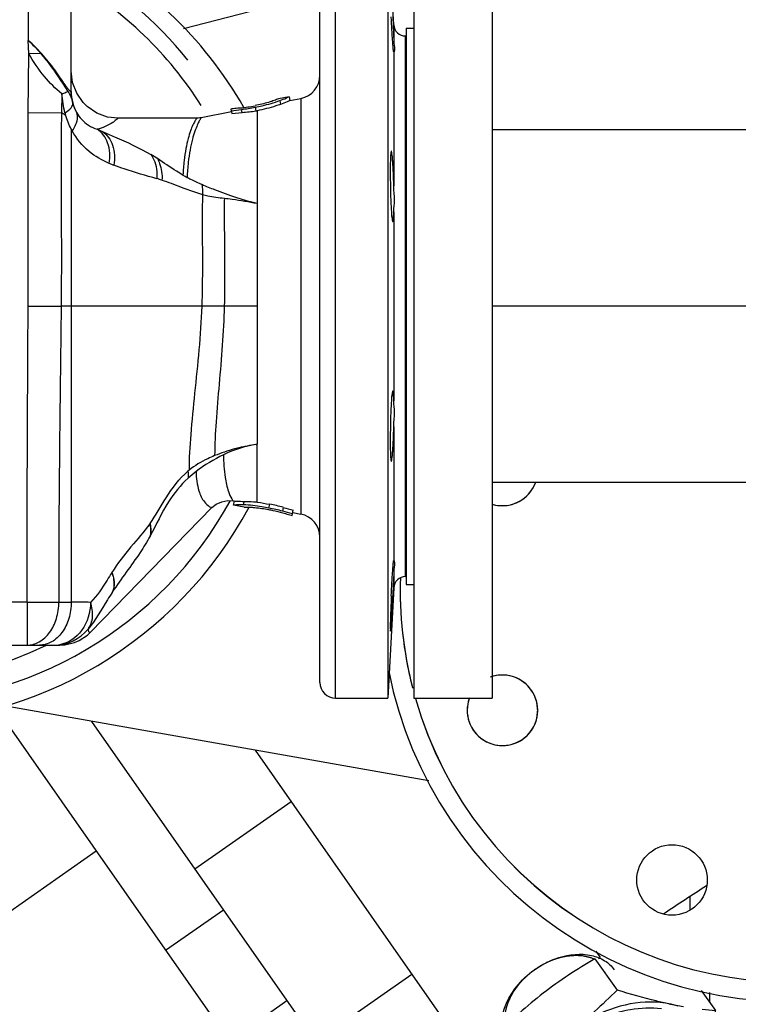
# Model space of a CAD drawing. Header units: millimetres. Extents: x 0 to 1189, y 0 to 841.
# Tile 140 of 158: x 1006 to 1013, y 618 to 628. Entities that reach past the tile are written whole.
import ezdxf

# ---------------------------------------------------------------- set-up
doc = ezdxf.new("R2010")
doc.units = ezdxf.units.MM
doc.header["$LTSCALE"] = 65.395
doc.linetypes.add('CENTER', pattern=[0.6, 0.375, -0.075, 0.075, -0.075])
for name, color, linetype in [('0006_725700_27_ABL688', 7, 'CONTINUOUS'), ('0006_725700_27_T2_PBL690', 7, 'CONTINUOUS'), ('0006_725700_27_T3_ABL689', 7, 'CONTINUOUS'), ('1907_153200_13_ABL575', 7, 'CONTINUOUS'), ('1907_153200_13_T1_PBL672', 7, 'CONTINUOUS'), ('1907_153200_77_ABL579', 7, 'CONTINUOUS'), ('1997_030000_TLKGS_V_ABL456', 7, 'CONTINUOUS'), ('1997_100000_TLKGS_V_ABL457', 7, 'CONTINUOUS'), ('1997_111000_12_SIMPLE1_D_ABL532', 7, 'CONTINUOUS'), ('1997_200000_TLKGS_V_ABL639', 7, 'CONTINUOUS'), ('1997_252000_06_SIMPLE1_X_ABL640', 7, 'CONTINUOUS'), ('1997_800000_TLKGS_V_ABL685', 7, 'CONTINUOUS'), ('80ND40-DIN2690-MAK_PBL694', 7, 'CONTINUOUS'), ('EN1092-1-01A-DN80-PN16_PBL691', 7, 'CONTINUOUS'), ('EN1092-1-05A-DN80-PN16_PBL1483', 7, 'CONTINUOUS'), ('I8434-1-SDS-S38A-G1_PBL722', 7, 'CONTINUOUS'), ('links_13_VBL404', 7, 'CONTINUOUS')]:
    doc.layers.add(name, color=color, linetype=linetype)

# ---------------------------------------------------------------- blocks, each defined once
blk = doc.blocks.new('1907_153200_13_T1_PBL672', base_point=(1017.31, 621.226))
at = {"layer": '1907_153200_13_T1_PBL672', "color": 7, "linetype": 'CONTINUOUS'}
for p, q in [((1016.01, 627.067), (1010.81, 627.067)), ((1016.01, 623.467), (1010.81, 623.467))]:
    blk.add_line(p, q, dxfattribs=at)
at = {"layer": '1907_153200_13_T1_PBL672', "color": 2, "linetype": 'CENTER'}
blk.add_line((1016.01, 625.267), (1010.81, 625.267), dxfattribs=at)
blk = doc.blocks.new('EN1092-1-01A-DN80-PN16_PBL691', base_point=(1010.41, 625.267))
at = {"layer": 'EN1092-1-01A-DN80-PN16_PBL691', "color": 7, "linetype": 'CONTINUOUS'}
for p, q in [((1010.01, 629.267), (1010.81, 629.267)), ((1010.01, 629.267), (1010.01, 621.267)), ((1010.81, 629.267), (1010.81, 621.267)), ((1010.01, 621.267), (1010.81, 621.267))]:
    blk.add_line(p, q, dxfattribs=at)
blk = doc.blocks.new('1907_153200_13_ABL575', base_point=(1018.01, 608.507))
at = {"layer": '1907_153200_13_T1_PBL672'}
blk.add_blockref('1907_153200_13_T1_PBL672', (1017.31, 621.226), dxfattribs=at)
at = {"layer": 'EN1092-1-01A-DN80-PN16_PBL691'}
blk.add_blockref('EN1092-1-01A-DN80-PN16_PBL691', (1010.41, 625.267), dxfattribs=at)
blk = doc.blocks.new('I8434-1-SDS-S38A-G1_PBL722', base_point=(1011.965, 617.581))
at = {"layer": 'I8434-1-SDS-S38A-G1_PBL722', "color": 7, "linetype": 'CONTINUOUS'}
for p, q in [((1011.859, 618.606), (1012.086, 618.286)), ((1012.943, 618.283), (1013.09, 618.077)), ((1010.855, 617.83), (1011.082, 617.51)), ((1010.855, 616.845), (1011.082, 616.525))]:
    blk.add_line(p, q, dxfattribs=at)
at = {"layer": 'I8434-1-SDS-S38A-G1_PBL722', "color": 2, "linetype": 'CONTINUOUS'}
blk.add_line((1011.212, 618.47), (1011.208, 618.468), dxfattribs=at)
at = {"layer": 'I8434-1-SDS-S38A-G1_PBL722', "color": 7, "linetype": 'CONTINUOUS'}
for centre, radius, start, end in [((1012.457, 617.39), 0.772, 70.9616, 78.3144), ((1013.411, 621.977), 3.914, 258.2338, 260.4695), ((1013.434, 622.232), 4.169, 263.3664, 265.2626), ((1004.373, 617.337), 8.748, 3.8189, 4.8499), ((1011.325, 617.937), 0.418, 179.9542, 186.7973), ((1014.925, 617.376), 4.096, 173.6291, 180.0322), ((1006.792, 616.981), 4.315, 359.0354, 0.0044), ((1011.811, 616.981), 0.705, 179.9835, 183.942), ((1006.69, 617.012), 4.419, 353.674, 354.2498), ((1013.62, 624.675), 8.537, 252.6995, 253.0226)]:
    blk.add_arc(centre, radius, start, end, dxfattribs=at)
at = {"layer": 'I8434-1-SDS-S38A-G1_PBL722', "color": 9, "linetype": 'CONTINUOUS'}
for centre, radius, start, end in [((1012.445, 616.885), 1.156, 102.836, 105.7834), ((1012.434, 616.933), 1.106, 100.3273, 102.8344)]:
    blk.add_arc(centre, radius, start, end, dxfattribs=at)
at = {"layer": 'I8434-1-SDS-S38A-G1_PBL722', "color": 7, "linetype": 'CONTINUOUS'}
for points, knots in [([(1010.906, 617.937), (1010.906, 618.084), (1011.059, 618.39), (1011.333, 618.568), (1011.491, 618.617)], [0, 0, 0, 0, 0.469401, 1, 1, 1, 1]), ([(1011.491, 618.617), (1011.596, 618.651), (1011.765, 618.669), (1011.959, 618.595), (1012.03, 618.53), (1012.056, 618.493)], [0, 0, 0, 0, 0.542339, 0.779103, 1, 1, 1, 1]), ([(1012.613, 618.146), (1012.57, 618.155), (1012.393, 618.194), (1012.218, 618.245), (1012.086, 618.286)], [0, 0, 0, 0, 0.240234, 1, 1, 1, 1]), ([(1012.613, 618.146), (1012.534, 618.162), (1012.177, 618.183), (1011.825, 618.029), (1011.609, 617.862)], [0, 0, 0, 0, 0.228629, 1, 1, 1, 1]), ([(1011.609, 617.862), (1011.463, 617.749), (1011.222, 617.488), (1011.107, 617.143), (1011.107, 616.981)], [0, 0, 0, 0, 0.534426, 1, 1, 1, 1]), ([(1011.082, 617.51), (1011.085, 617.464), (1011.099, 617.288), (1011.107, 617.112), (1011.107, 616.981)], [0, 0, 0, 0, 0.260062, 1, 1, 1, 1]), ([(1010.829, 617.373), (1010.829, 617.331), (1010.832, 617.155), (1010.843, 616.979), (1010.855, 616.845)], [0, 0, 0, 0, 0.238716, 1, 1, 1, 1])]:
    blk.add_open_spline(points, degree=3, knots=knots, dxfattribs=at)
at = {"layer": 'I8434-1-SDS-S38A-G1_PBL722', "color": 2, "linetype": 'CONTINUOUS'}
for points, knots in [([(1011.553, 618.627), (1011.55, 618.627), (1011.546, 618.626), (1011.54, 618.625), (1011.536, 618.624), (1011.535, 618.624), (1011.533, 618.623), (1011.53, 618.623), (1011.527, 618.622), (1011.524, 618.621), (1011.522, 618.621), (1011.52, 618.621), (1011.518, 618.62), (1011.513, 618.619), (1011.509, 618.618), (1011.506, 618.617), (1011.504, 618.617), (1011.503, 618.616), (1011.501, 618.616), (1011.499, 618.615), (1011.495, 618.614), (1011.492, 618.613), (1011.49, 618.613)], [0, 0, 0, 0, 0.125, 0.25, 0.28125, 0.3125, 0.34375, 0.375, 0.4375, 0.46875, 0.5, 0.53125, 0.5625, 0.625, 0.75, 0.78125, 0.8125, 0.828125, 0.84375, 0.875, 0.9375, 1, 1, 1, 1]), ([(1011.851, 618.602), (1011.846, 618.604), (1011.835, 618.608), (1011.823, 618.612), (1011.815, 618.615), (1011.811, 618.616), (1011.809, 618.617), (1011.806, 618.618), (1011.801, 618.619), (1011.794, 618.621), (1011.785, 618.623), (1011.776, 618.626), (1011.769, 618.627), (1011.764, 618.629), (1011.761, 618.629), (1011.758, 618.63), (1011.754, 618.63), (1011.745, 618.632), (1011.734, 618.633), (1011.723, 618.635), (1011.717, 618.635), (1011.714, 618.636), (1011.712, 618.636), (1011.709, 618.636), (1011.706, 618.636), (1011.701, 618.637), (1011.69, 618.637), (1011.678, 618.637), (1011.669, 618.638), (1011.665, 618.638), (1011.662, 618.638), (1011.659, 618.638), (1011.653, 618.638), (1011.645, 618.637), (1011.635, 618.637), (1011.625, 618.636), (1011.617, 618.636), (1011.611, 618.636), (1011.608, 618.635), (1011.604, 618.635), (1011.6, 618.634), (1011.593, 618.633), (1011.584, 618.632), (1011.57, 618.63), (1011.56, 618.628), (1011.553, 618.627)], [0, 0, 0, 0, 0.0625, 0.125, 0.140625, 0.15625, 0.164062, 0.171875, 0.1875, 0.21875, 0.25, 0.28125, 0.3125, 0.328125, 0.335938, 0.34375, 0.359375, 0.375, 0.4375, 0.46875, 0.484375, 0.492188, 0.5, 0.507812, 0.515625, 0.53125, 0.5625, 0.625, 0.640625, 0.65625, 0.664062, 0.671875, 0.6875, 0.71875, 0.75, 0.78125, 0.8125, 0.828125, 0.835938, 0.84375, 0.859375, 0.875, 0.90625, 0.9375, 1, 1, 1, 1]), ([(1011.395, 618.579), (1011.392, 618.577), (1011.384, 618.574), (1011.375, 618.57), (1011.368, 618.567), (1011.364, 618.565), (1011.36, 618.563), (1011.355, 618.56), (1011.347, 618.556), (1011.339, 618.552), (1011.331, 618.548), (1011.323, 618.544), (1011.316, 618.539), (1011.308, 618.535), (1011.302, 618.532), (1011.296, 618.528), (1011.288, 618.523), (1011.281, 618.519), (1011.273, 618.514), (1011.266, 618.509), (1011.256, 618.503), (1011.247, 618.496), (1011.239, 618.491), (1011.232, 618.485), (1011.223, 618.479), (1011.215, 618.473), (1011.212, 618.47)], [0, 0, 0, 0, 0.0625, 0.125, 0.15625, 0.171875, 0.1875, 0.21875, 0.25, 0.3125, 0.34375, 0.375, 0.4375, 0.46875, 0.5, 0.53125, 0.5625, 0.625, 0.65625, 0.6875, 0.75, 0.8125, 0.84375, 0.875, 0.9375, 1, 1, 1, 1]), ([(1011.428, 618.592), (1011.427, 618.592), (1011.426, 618.592), (1011.425, 618.591), (1011.424, 618.591), (1011.423, 618.59), (1011.422, 618.59), (1011.42, 618.589), (1011.417, 618.588), (1011.411, 618.586), (1011.404, 618.583), (1011.398, 618.58), (1011.395, 618.579)], [0, 0, 0, 0, 0.0625, 0.125, 0.15625, 0.1875, 0.21875, 0.25, 0.375, 0.5, 0.75, 1, 1, 1, 1]), ([(1011.49, 618.613), (1011.488, 618.612), (1011.483, 618.611), (1011.478, 618.609), (1011.474, 618.608), (1011.472, 618.607), (1011.47, 618.607), (1011.467, 618.606), (1011.464, 618.605), (1011.461, 618.604), (1011.459, 618.603), (1011.457, 618.603), (1011.455, 618.602), (1011.452, 618.601), (1011.448, 618.6), (1011.445, 618.599), (1011.443, 618.598), (1011.441, 618.597), (1011.44, 618.597), (1011.439, 618.596), (1011.436, 618.595), (1011.432, 618.594), (1011.429, 618.593), (1011.428, 618.592)], [0, 0, 0, 0, 0.125, 0.25, 0.28125, 0.3125, 0.34375, 0.375, 0.4375, 0.46875, 0.5, 0.53125, 0.5625, 0.625, 0.6875, 0.75, 0.78125, 0.8125, 0.828125, 0.84375, 0.875, 0.9375, 1, 1, 1, 1]), ([(1011.208, 618.468), (1011.205, 618.465), (1011.199, 618.46), (1011.191, 618.454), (1011.186, 618.45), (1011.183, 618.447), (1011.18, 618.444), (1011.176, 618.441), (1011.17, 618.435), (1011.163, 618.43), (1011.157, 618.424), (1011.151, 618.418), (1011.145, 618.412), (1011.139, 618.407), (1011.134, 618.402), (1011.13, 618.398), (1011.124, 618.392), (1011.118, 618.386), (1011.112, 618.38), (1011.107, 618.374), (1011.1, 618.366), (1011.093, 618.358), (1011.087, 618.352), (1011.08, 618.342), (1011.073, 618.335), (1011.068, 618.328)], [0, 0, 0, 0, 0.0625, 0.125, 0.15625, 0.171875, 0.1875, 0.21875, 0.25, 0.3125, 0.34375, 0.375, 0.4375, 0.46875, 0.5, 0.53125, 0.5625, 0.625, 0.65625, 0.6875, 0.75, 0.8125, 0.84375, 0.875, 1, 1, 1, 1]), ([(1011.068, 618.328), (1011.067, 618.327), (1011.065, 618.325), (1011.063, 618.322), (1011.061, 618.319), (1011.06, 618.317), (1011.058, 618.315), (1011.056, 618.313), (1011.055, 618.311), (1011.053, 618.309), (1011.052, 618.306), (1011.05, 618.304), (1011.048, 618.302), (1011.046, 618.299), (1011.045, 618.297), (1011.044, 618.295), (1011.042, 618.292), (1011.04, 618.289), (1011.038, 618.286), (1011.036, 618.284), (1011.035, 618.283), (1011.034, 618.281), (1011.033, 618.279), (1011.032, 618.277), (1011.031, 618.276), (1011.03, 618.275), (1011.028, 618.272), (1011.025, 618.268), (1011.023, 618.265), (1011.022, 618.263)], [0, 0, 0, 0, 0.0625, 0.125, 0.15625, 0.1875, 0.21875, 0.25, 0.28125, 0.3125, 0.34375, 0.375, 0.4375, 0.46875, 0.5, 0.53125, 0.5625, 0.625, 0.65625, 0.6875, 0.71875, 0.75, 0.78125, 0.8125, 0.828125, 0.84375, 0.875, 0.9375, 1, 1, 1, 1]), ([(1010.997, 618.219), (1010.994, 618.212), (1010.988, 618.2), (1010.982, 618.185), (1010.977, 618.175), (1010.975, 618.171), (1010.974, 618.168), (1010.972, 618.165), (1010.97, 618.159), (1010.968, 618.151), (1010.964, 618.141), (1010.961, 618.131), (1010.958, 618.123), (1010.956, 618.118), (1010.955, 618.114), (1010.954, 618.111), (1010.953, 618.107), (1010.951, 618.097), (1010.948, 618.086), (1010.945, 618.075), (1010.944, 618.069), (1010.943, 618.066), (1010.942, 618.063), (1010.942, 618.061), (1010.942, 618.058), (1010.941, 618.052), (1010.94, 618.041), (1010.938, 618.03), (1010.937, 618.02), (1010.936, 618.016), (1010.936, 618.013), (1010.936, 618.01), (1010.936, 618.005), (1010.936, 617.997), (1010.936, 617.988), (1010.936, 617.978), (1010.936, 617.971), (1010.936, 617.965), (1010.936, 617.962), (1010.936, 617.959), (1010.936, 617.955), (1010.937, 617.949), (1010.938, 617.941), (1010.94, 617.929), (1010.941, 617.92), (1010.942, 617.914)], [0, 0, 0, 0, 0.0625, 0.125, 0.140625, 0.15625, 0.164062, 0.171875, 0.1875, 0.21875, 0.25, 0.28125, 0.3125, 0.328125, 0.335938, 0.34375, 0.359375, 0.375, 0.4375, 0.46875, 0.484375, 0.492188, 0.5, 0.507812, 0.515625, 0.53125, 0.5625, 0.625, 0.640625, 0.65625, 0.664062, 0.671875, 0.6875, 0.71875, 0.75, 0.78125, 0.8125, 0.828125, 0.835938, 0.84375, 0.859375, 0.875, 0.90625, 0.9375, 1, 1, 1, 1]), ([(1011.022, 618.263), (1011.02, 618.26), (1011.018, 618.255), (1011.015, 618.25), (1011.013, 618.248), (1011.012, 618.246), (1011.011, 618.244), (1011.01, 618.243), (1011.009, 618.241), (1011.008, 618.239), (1011.007, 618.237), (1011.006, 618.235), (1011.005, 618.233), (1011.004, 618.232), (1011.004, 618.231), (1011.003, 618.23), (1011.002, 618.228), (1011.002, 618.227), (1011, 618.225), (1010.999, 618.222), (1010.998, 618.22), (1010.997, 618.219)], [0, 0, 0, 0, 0.25, 0.3125, 0.375, 0.4375, 0.46875, 0.5, 0.53125, 0.5625, 0.625, 0.65625, 0.6875, 0.71875, 0.75, 0.78125, 0.8125, 0.84375, 0.875, 0.9375, 1, 1, 1, 1])]:
    blk.add_open_spline(points, degree=3, knots=knots, dxfattribs=at)
at = {"layer": 'I8434-1-SDS-S38A-G1_PBL722', "color": 7, "linetype": 'CONTINUOUS'}
for points in [[(1011.859, 618.606), (1011.676, 618.499), (1011.499, 618.383), (1011.331, 618.254)], [(1011.331, 618.254), (1011.163, 618.124), (1011.005, 617.98), (1010.855, 617.83)], [(1012.086, 618.286), (1011.935, 618.135), (1011.777, 617.992), (1011.609, 617.862)], [(1011.609, 617.862), (1011.442, 617.733), (1011.264, 617.616), (1011.082, 617.51)]]:
    blk.add_open_spline(points, degree=3, dxfattribs=at)
at = {"layer": 'I8434-1-SDS-S38A-G1_PBL722', "color": 9, "linetype": 'CONTINUOUS'}
for points, knots in [([(1012.111, 618.062), (1012.147, 618.073), (1012.286, 618.105), (1012.433, 618.111), (1012.537, 618.096)], [0, 0, 0, 0, 0.263847, 1, 1, 1, 1]), ([(1011.48, 617.677), (1011.523, 617.723), (1011.706, 617.891), (1011.933, 618.012), (1012.111, 618.062)], [0, 0, 0, 0, 0.252301, 1, 1, 1, 1]), ([(1011.178, 617.088), (1011.184, 617.139), (1011.234, 617.357), (1011.362, 617.553), (1011.48, 617.677)], [0, 0, 0, 0, 0.231304, 1, 1, 1, 1])]:
    blk.add_open_spline(points, degree=3, knots=knots, dxfattribs=at)
blk.add_open_spline([(1011.885, 617.899), (1011.963, 617.94), (1012.046, 617.973), (1012.131, 617.997)], degree=3, dxfattribs=at)
blk = doc.blocks.new('1907_153200_77_ABL579', base_point=(986.107, 604.279))
at = {"layer": 'I8434-1-SDS-S38A-G1_PBL722'}
blk.add_blockref('I8434-1-SDS-S38A-G1_PBL722', (1011.965, 617.581), dxfattribs=at)
blk = doc.blocks.new('0006_725700_27_T2_PBL690', base_point=(1004.59, 625.267))
at = {"layer": '0006_725700_27_T2_PBL690', "color": 9, "linetype": 'CONTINUOUS'}
for p, q in [((1009.21, 621.267), (1009.21, 629.267)), ((1006.07, 628.607), (1006.07, 627.982)), ((1006.07, 627.981), (1006.071, 627.981)), ((1006.076, 627.846), (1006.07, 627.981)), ((1009.924, 625.267), (1009.924, 628.027)), ((1006.072, 627.244), (1006.076, 627.846)), ((1006.076, 627.846), (1006.196, 627.851)), ((1006.415, 627.437), (1006.411, 627.242)), ((1008.641, 627.367), (1008.648, 627.328)), ((1008.389, 627.299), (1008.396, 627.261)), ((1006.072, 627.244), (1006.411, 627.242)), ((1006.452, 627.219), (1006.411, 627.242)), ((1006.51, 627.074), (1006.51, 622.247)), ((1006.774, 627.074), (1006.829, 627.05)), ((1008.408, 626.318), (1008.41, 626.318)), ((1006.07, 625.268), (1006.407, 625.267)), ((1006.51, 625.267), (1006.407, 625.267)), ((1007.843, 625.267), (1006.51, 625.267)), ((1008.073, 625.267), (1007.843, 625.267)), ((1008.41, 625.267), (1008.073, 625.267)), ((1009.924, 622.507), (1009.924, 625.267)), ((1007.713, 623.593), (1007.701, 623.582)), ((1008.27, 623.239), (1008.277, 623.271)), ((1008.529, 623.207), (1008.537, 623.245)), ((1006.924, 622.547), (1006.925, 622.55)), ((1006.93, 622.348), (1006.929, 622.346)), ((1006.06, 622.247), (1003.11, 622.247)), ((1006.06, 622.247), (1006.384, 622.247)), ((1006.06, 622.247), (1006.06, 621.807)), ((1006.383, 622.247), (1006.51, 622.247))]:
    blk.add_line(p, q, dxfattribs=at)
at = {"layer": '0006_725700_27_T2_PBL690', "color": 7, "linetype": 'CONTINUOUS'}
for p, q in [((1009.804, 628.14), (1009.745, 629.267)), ((1009.745, 629.267), (1009.745, 621.267)), ((1009.05, 621.427), (1009.05, 629.107)), ((1006.51, 627.46), (1006.51, 628.607)), ((1009.804, 628.14), (1009.804, 627.973)), ((1006.07, 627.982), (1006.071, 627.981)), ((1009.924, 628.027), (1009.93, 628.027)), ((1009.804, 627.863), (1009.804, 627.863)), ((1009.804, 627.863), (1009.804, 626.498)), ((1008.735, 627.406), (1008.626, 627.385)), ((1008.735, 627.406), (1008.735, 627.406)), ((1008.735, 627.406), (1008.742, 627.367)), ((1008.742, 627.367), (1008.856, 627.389)), ((1008.856, 627.389), (1008.856, 623.145)), ((1008.149, 627.282), (1008.141, 627.28)), ((1008.141, 627.28), (1008.15, 627.234)), ((1008.256, 627.245), (1008.249, 627.275)), ((1008.396, 627.261), (1008.41, 627.263)), ((1008.41, 627.263), (1008.41, 623.858)), ((1007.792, 627.187), (1006.99, 627.187)), ((1008.147, 627.251), (1007.838, 627.191)), ((1008.15, 627.234), (1008.256, 627.245)), ((1009.804, 626.491), (1009.804, 626.498)), ((1009.804, 626.232), (1009.804, 624.301)), ((1009.05, 621.427), (1009.05, 625.267)), ((1009.804, 624.035), (1009.804, 624.042)), ((1009.804, 624.036), (1009.804, 622.67)), ((1008.41, 623.266), (1008.41, 623.858)), ((1008.164, 623.279), (1008.176, 623.276)), ((1008.168, 623.237), (1008.176, 623.276)), ((1008.169, 623.237), (1008.168, 623.237)), ((1008.277, 623.216), (1008.169, 623.237)), ((1006.708, 621.94), (1007.946, 623.211)), ((1008.675, 623.214), (1008.668, 623.175)), ((1008.766, 623.131), (1008.777, 623.186)), ((1008.772, 623.161), (1008.856, 623.145)), ((1008.758, 623.133), (1008.766, 623.131)), ((1009.804, 622.67), (1009.804, 622.67)), ((1009.804, 622.56), (1009.804, 622.393)), ((1009.924, 622.507), (1009.93, 622.507)), ((1009.804, 622.393), (1009.745, 621.267)), ((1003.11, 621.807), (1006.394, 621.807)), ((1009.21, 621.267), (1009.745, 621.267))]:
    blk.add_line(p, q, dxfattribs=at)
for points in [[(1006.99, 627.187), (1006.882, 627.199), (1006.771, 627.24), (1006.674, 627.305), (1006.633, 627.346), (1006.566, 627.442), (1006.524, 627.551), (1006.51, 627.667)], [(1007.838, 627.191), (1007.825, 627.189), (1007.806, 627.187), (1007.792, 627.187)], [(1007.946, 623.211), (1007.99, 623.246), (1008.047, 623.272), (1008.108, 623.283), (1008.164, 623.279)], [(1006.394, 621.807), (1006.444, 621.81), (1006.544, 621.833), (1006.591, 621.854), (1006.676, 621.91), (1006.708, 621.94)]]:
    blk.add_lwpolyline(points, dxfattribs=at)
for centre, radius, start, end in [((1004.59, 625.267), 4, 38.9359, 61.2348), ((1009.924, 628.147), 0.12, 183.0405, 270), ((1008.81, 627.625), 0.24, 280.9953, 360), ((1008.002, 629.268), 1.991, 276.8609, 281.1559), ((1007.914, 629.689), 2.436, 277.8981, 281.2327), ((1008.028, 620.677), 2.619, 75.6938, 78.796), ((1008.029, 620.684), 2.572, 75.6196, 78.7882), ((1008.81, 622.909), 0.24, 0, 79.0047), ((1009.924, 622.387), 0.12, 90, 176.9594), ((1009.21, 621.427), 0.16, 180, 270)]:
    blk.add_arc(centre, radius, start, end, dxfattribs=at)
at = {"layer": '0006_725700_27_T2_PBL690', "color": 9, "linetype": 'CONTINUOUS'}
for centre, radius, start, end in [((1004.59, 625.267), 3.84, 32.2644, 59.9234), ((1006.994, 627.462), 0.484, 180.1583, 194.3791), ((1007.21, 627.437), 0.788, 194.3876, 196.048), ((1007.154, 627.414), 0.728, 207.8099, 209.3575), ((1006.606, 625.585), 1.424, 56.6153, 59.7208), ((1016.232, 650.827), 25.845, 248.8297, 248.9444), ((1007.029, 625.229), 1.387, 72.918, 75.176), ((1008.735, 628.523), 2.202, 240.5183, 241.7882), ((1008.607, 622.516), 1.357, 98.3501, 98.7852), ((1008.755, 622.308), 1.599, 115.5432, 127.3441), ((1004.59, 625.267), 3.84, 212.2644, 295.7209), ((1007.155, 623.161), 0.196, 323.564, 324.6871), ((1006.319, 623.469), 1.137, 331.1312, 331.3708), ((1006.438, 611.28), 10.967, 88.597, 89.6232), ((1006.339, 622.247), 0.44, 270.0194, 321.2823), ((1006.339, 622.109), 0.302, 270.0554, 280.2548)]:
    blk.add_arc(centre, radius, start, end, dxfattribs=at)
at = {"layer": '0006_725700_27_T2_PBL690', "color": 7, "linetype": 'CONTINUOUS'}
for points, knots in [([(1009.804, 627.863), (1009.802, 627.865), (1009.803, 627.877), (1009.798, 627.896), (1009.797, 627.93), (1009.793, 627.974), (1009.789, 628.028), (1009.784, 628.112), (1009.781, 628.178), (1009.779, 628.223)], [0, 0, 0, 0, 0.022966, 0.082305, 0.175959, 0.30043, 0.451062, 0.622223, 1, 1, 1, 1]), ([(1009.793, 628.223), (1009.795, 628.2), (1009.799, 628.117), (1009.802, 628.034), (1009.804, 627.973)], [0, 0, 0, 0, 0.274605, 1, 1, 1, 1]), ([(1009.804, 627.973), (1009.805, 627.946), (1009.813, 627.909), (1009.81, 627.877), (1009.807, 627.863), (1009.804, 627.863)], [0, 0, 0, 0, 0.732034, 0.925225, 1, 1, 1, 1]), ([(1008.558, 627.359), (1008.547, 627.355), (1008.49, 627.338), (1008.433, 627.324), (1008.387, 627.315)], [0, 0, 0, 0, 0.205203, 1, 1, 1, 1]), ([(1008.389, 627.299), (1008.413, 627.304), (1008.498, 627.322), (1008.582, 627.346), (1008.641, 627.367)], [0, 0, 0, 0, 0.27895, 1, 1, 1, 1]), ([(1008.626, 627.385), (1008.619, 627.384), (1008.598, 627.372), (1008.575, 627.365), (1008.558, 627.359)], [0, 0, 0, 0, 0.289323, 1, 1, 1, 1]), ([(1008.641, 627.367), (1008.664, 627.376), (1008.696, 627.385), (1008.725, 627.404), (1008.735, 627.406)], [0, 0, 0, 0, 0.7229, 1, 1, 1, 1]), ([(1008.742, 627.367), (1008.733, 627.365), (1008.704, 627.346), (1008.671, 627.337), (1008.648, 627.328)], [0, 0, 0, 0, 0.276998, 1, 1, 1, 1]), ([(1008.239, 627.291), (1008.23, 627.29), (1008.2, 627.287), (1008.17, 627.284), (1008.149, 627.282)], [0, 0, 0, 0, 0.32529, 1, 1, 1, 1]), ([(1008.648, 627.328), (1008.632, 627.323), (1008.554, 627.296), (1008.474, 627.276), (1008.41, 627.263)], [0, 0, 0, 0, 0.20902, 1, 1, 1, 1]), ([(1009.779, 626.851), (1009.777, 626.851), (1009.776, 626.838), (1009.772, 626.821), (1009.771, 626.786), (1009.769, 626.743), (1009.768, 626.689), (1009.768, 626.604), (1009.769, 626.537), (1009.77, 626.491)], [0, 0, 0, 0, 0.020964, 0.078145, 0.17046, 0.294553, 0.445726, 0.618203, 1, 1, 1, 1]), ([(1009.804, 626.498), (1009.803, 626.543), (1009.801, 626.609), (1009.797, 626.692), (1009.794, 626.745), (1009.79, 626.788), (1009.787, 626.822), (1009.783, 626.838), (1009.782, 626.851), (1009.779, 626.851)], [0, 0, 0, 0, 0.382549, 0.554799, 0.705605, 0.829359, 0.921495, 0.978741, 1, 1, 1, 1]), ([(1009.77, 626.491), (1009.77, 626.445), (1009.772, 626.379), (1009.776, 626.294), (1009.779, 626.24), (1009.782, 626.196), (1009.785, 626.161), (1009.789, 626.145), (1009.791, 626.131), (1009.793, 626.131)], [0, 0, 0, 0, 0.381189, 0.553415, 0.704427, 0.828481, 0.920918, 0.978414, 1, 1, 1, 1]), ([(1009.804, 626.232), (1009.806, 626.272), (1009.816, 626.358), (1009.806, 626.444), (1009.804, 626.491)], [0, 0, 0, 0, 0.456814, 1, 1, 1, 1]), ([(1009.793, 626.131), (1009.796, 626.131), (1009.798, 626.144), (1009.801, 626.16), (1009.803, 626.194), (1009.804, 626.218), (1009.804, 626.232)], [0, 0, 0, 0, 0.07251, 0.266409, 0.579106, 1, 1, 1, 1]), ([(1009.793, 624.402), (1009.791, 624.402), (1009.789, 624.389), (1009.785, 624.372), (1009.782, 624.337), (1009.779, 624.294), (1009.776, 624.24), (1009.772, 624.155), (1009.77, 624.088), (1009.77, 624.042)], [0, 0, 0, 0, 0.021585, 0.079082, 0.171518, 0.295573, 0.446586, 0.618812, 1, 1, 1, 1]), ([(1009.804, 624.301), (1009.804, 624.316), (1009.803, 624.34), (1009.801, 624.373), (1009.798, 624.389), (1009.796, 624.402), (1009.793, 624.402)], [0, 0, 0, 0, 0.420887, 0.73359, 0.927495, 1, 1, 1, 1]), ([(1009.804, 624.042), (1009.806, 624.089), (1009.816, 624.176), (1009.806, 624.262), (1009.804, 624.301)], [0, 0, 0, 0, 0.543128, 1, 1, 1, 1]), ([(1009.77, 624.042), (1009.769, 623.996), (1009.768, 623.929), (1009.768, 623.845), (1009.769, 623.791), (1009.771, 623.747), (1009.772, 623.712), (1009.776, 623.696), (1009.777, 623.682), (1009.779, 623.682)], [0, 0, 0, 0, 0.381794, 0.55427, 0.705446, 0.829536, 0.921848, 0.97903, 1, 1, 1, 1]), ([(1009.779, 623.682), (1009.782, 623.682), (1009.783, 623.695), (1009.787, 623.712), (1009.79, 623.746), (1009.794, 623.788), (1009.797, 623.841), (1009.801, 623.925), (1009.803, 623.99), (1009.804, 624.035)], [0, 0, 0, 0, 0.021258, 0.078501, 0.170632, 0.294375, 0.445169, 0.617415, 1, 1, 1, 1]), ([(1008.27, 623.239), (1008.246, 623.24), (1008.212, 623.243), (1008.178, 623.236), (1008.169, 623.237)], [0, 0, 0, 0, 0.722632, 1, 1, 1, 1]), ([(1008.277, 623.271), (1008.251, 623.272), (1008.218, 623.274), (1008.184, 623.275), (1008.176, 623.276)], [0, 0, 0, 0, 0.764848, 1, 1, 1, 1]), ([(1008.529, 623.207), (1008.505, 623.212), (1008.42, 623.227), (1008.333, 623.237), (1008.27, 623.239)], [0, 0, 0, 0, 0.278956, 1, 1, 1, 1]), ([(1008.41, 623.266), (1008.398, 623.267), (1008.353, 623.269), (1008.309, 623.27), (1008.277, 623.271)], [0, 0, 0, 0, 0.279381, 1, 1, 1, 1]), ([(1008.277, 623.216), (1008.284, 623.215), (1008.309, 623.218), (1008.333, 623.216), (1008.35, 623.215)], [0, 0, 0, 0, 0.289418, 1, 1, 1, 1]), ([(1008.35, 623.215), (1008.362, 623.214), (1008.421, 623.21), (1008.479, 623.201), (1008.525, 623.192)], [0, 0, 0, 0, 0.205171, 1, 1, 1, 1]), ([(1008.525, 623.192), (1008.54, 623.189), (1008.589, 623.179), (1008.637, 623.167), (1008.671, 623.158)], [0, 0, 0, 0, 0.294851, 1, 1, 1, 1]), ([(1008.671, 623.158), (1008.68, 623.155), (1008.709, 623.147), (1008.738, 623.139), (1008.758, 623.133)], [0, 0, 0, 0, 0.325308, 1, 1, 1, 1]), ([(1009.779, 622.31), (1009.781, 622.356), (1009.784, 622.422), (1009.789, 622.506), (1009.793, 622.56), (1009.797, 622.603), (1009.798, 622.638), (1009.803, 622.657), (1009.802, 622.669), (1009.804, 622.67)], [0, 0, 0, 0, 0.377888, 0.549086, 0.699738, 0.824207, 0.917831, 0.977114, 1, 1, 1, 1]), ([(1009.804, 622.67), (1009.807, 622.67), (1009.81, 622.657), (1009.813, 622.625), (1009.805, 622.587), (1009.804, 622.56)], [0, 0, 0, 0, 0.074762, 0.26796, 1, 1, 1, 1]), ([(1009.804, 622.56), (1009.804, 622.542), (1009.801, 622.459), (1009.797, 622.376), (1009.793, 622.31)], [0, 0, 0, 0, 0.216094, 1, 1, 1, 1]), ([(1009.779, 622.31), (1009.777, 622.264), (1009.774, 622.198), (1009.771, 622.113), (1009.769, 622.059), (1009.769, 622.016), (1009.767, 621.98), (1009.771, 621.965), (1009.767, 621.95), (1009.77, 621.95)], [0, 0, 0, 0, 0.382557, 0.555416, 0.706944, 0.8313, 0.923698, 0.980599, 1, 1, 1, 1]), ([(1009.77, 621.95), (1009.772, 621.957), (1009.772, 621.973), (1009.776, 622.002), (1009.779, 622.055), (1009.784, 622.13), (1009.789, 622.22), (1009.792, 622.28), (1009.793, 622.31)], [0, 0, 0, 0, 0.062386, 0.124866, 0.249889, 0.499927, 0.749963, 1, 1, 1, 1])]:
    blk.add_open_spline(points, degree=3, knots=knots, dxfattribs=at)
at = {"layer": '0006_725700_27_T2_PBL690', "color": 9, "linetype": 'CONTINUOUS'}
for points, knots in [([(1006.071, 627.981), (1006.092, 627.96), (1006.137, 627.919), (1006.177, 627.874), (1006.196, 627.851)], [0, 0, 0, 0, 0.502372, 1, 1, 1, 1]), ([(1006.51, 627.46), (1006.51, 627.459), (1006.506, 627.455), (1006.501, 627.461), (1006.492, 627.469), (1006.478, 627.487), (1006.45, 627.525), (1006.41, 627.584), (1006.355, 627.661), (1006.295, 627.743), (1006.204, 627.855), (1006.128, 627.934), (1006.071, 627.981)], [0, 0, 0, 0, 0.007128, 0.014603, 0.026545, 0.062987, 0.112293, 0.234603, 0.37429, 0.523597, 0.67893, 1, 1, 1, 1]), ([(1006.415, 627.437), (1006.349, 627.488), (1006.225, 627.618), (1006.122, 627.763), (1006.076, 627.846)], [0, 0, 0, 0, 0.468971, 1, 1, 1, 1]), ([(1006.196, 627.851), (1006.225, 627.817), (1006.325, 627.691), (1006.414, 627.558), (1006.477, 627.461)], [0, 0, 0, 0, 0.278684, 1, 1, 1, 1]), ([(1006.415, 627.437), (1006.421, 627.439), (1006.442, 627.446), (1006.463, 627.454), (1006.477, 627.461)], [0, 0, 0, 0, 0.296676, 1, 1, 1, 1]), ([(1006.477, 627.461), (1006.489, 627.443), (1006.509, 627.405), (1006.519, 627.363), (1006.525, 627.342)], [0, 0, 0, 0, 0.482527, 1, 1, 1, 1]), ([(1006.446, 627.241), (1006.469, 627.256), (1006.504, 627.281), (1006.528, 627.325), (1006.525, 627.342)], [0, 0, 0, 0, 0.622095, 1, 1, 1, 1]), ([(1006.411, 627.242), (1006.408, 627.078), (1006.404, 626.42), (1006.413, 625.761), (1006.407, 625.267)], [0, 0, 0, 0, 0.249035, 1, 1, 1, 1]), ([(1006.52, 627.057), (1006.532, 627.073), (1006.566, 627.127), (1006.584, 627.202), (1006.566, 627.243)], [0, 0, 0, 0, 0.308688, 1, 1, 1, 1]), ([(1006.566, 627.243), (1006.579, 627.219), (1006.633, 627.145), (1006.714, 627.094), (1006.774, 627.074)], [0, 0, 0, 0, 0.299935, 1, 1, 1, 1]), ([(1006.99, 627.187), (1006.992, 627.187), (1006.982, 627.181), (1006.978, 627.175), (1006.957, 627.159), (1006.898, 627.117), (1006.831, 627.087), (1006.774, 627.074)], [0, 0, 0, 0, 0.016563, 0.068021, 0.157562, 0.284428, 1, 1, 1, 1]), ([(1007.792, 627.187), (1007.793, 627.187), (1007.788, 627.183), (1007.787, 627.179), (1007.78, 627.169), (1007.768, 627.149), (1007.749, 627.112), (1007.726, 627.053), (1007.701, 626.972), (1007.679, 626.871), (1007.66, 626.746), (1007.653, 626.656), (1007.651, 626.607)], [0, 0, 0, 0, 0.003628, 0.014534, 0.032772, 0.058412, 0.132408, 0.237986, 0.376307, 0.548426, 0.755844, 1, 1, 1, 1]), ([(1007.838, 627.191), (1007.841, 627.192), (1007.829, 627.181), (1007.827, 627.173), (1007.812, 627.15), (1007.795, 627.112), (1007.77, 627.049), (1007.745, 626.965), (1007.721, 626.858), (1007.703, 626.729), (1007.696, 626.634), (1007.694, 626.583)], [0, 0, 0, 0, 0.01467, 0.033071, 0.058924, 0.133441, 0.239552, 0.378235, 0.550354, 0.757205, 1, 1, 1, 1]), ([(1006.899, 626.726), (1006.824, 626.755), (1006.674, 626.843), (1006.564, 626.978), (1006.52, 627.057)], [0, 0, 0, 0, 0.469222, 1, 1, 1, 1]), ([(1006.899, 626.726), (1006.909, 626.795), (1006.905, 626.929), (1006.824, 627.044), (1006.774, 627.074)], [0, 0, 0, 0, 0.542353, 1, 1, 1, 1]), ([(1006.829, 627.05), (1006.87, 627.033), (1007.037, 626.96), (1007.205, 626.886), (1007.324, 626.815)], [0, 0, 0, 0, 0.244427, 1, 1, 1, 1]), ([(1006.829, 627.05), (1006.877, 627.019), (1006.954, 626.906), (1006.957, 626.775), (1006.947, 626.708)], [0, 0, 0, 0, 0.45827, 1, 1, 1, 1]), ([(1007.324, 626.815), (1007.336, 626.799), (1007.377, 626.724), (1007.389, 626.635), (1007.384, 626.569)], [0, 0, 0, 0, 0.235638, 1, 1, 1, 1]), ([(1007.651, 626.607), (1007.629, 626.619), (1007.54, 626.672), (1007.455, 626.732), (1007.39, 626.775)], [0, 0, 0, 0, 0.244125, 1, 1, 1, 1]), ([(1007.39, 626.775), (1007.399, 626.759), (1007.431, 626.69), (1007.44, 626.612), (1007.437, 626.554)], [0, 0, 0, 0, 0.237759, 1, 1, 1, 1]), ([(1007.384, 626.569), (1007.273, 626.599), (1007.125, 626.642), (1006.982, 626.694), (1006.947, 626.707)], [0, 0, 0, 0, 0.754824, 1, 1, 1, 1]), ([(1007.437, 626.554), (1007.468, 626.545), (1007.607, 626.497), (1007.741, 626.439), (1007.85, 626.408)], [0, 0, 0, 0, 0.226651, 1, 1, 1, 1]), ([(1007.694, 626.583), (1007.706, 626.577), (1007.755, 626.552), (1007.806, 626.528), (1007.844, 626.512)], [0, 0, 0, 0, 0.240872, 1, 1, 1, 1]), ([(1007.844, 626.512), (1007.888, 626.493), (1008.071, 626.417), (1008.261, 626.356), (1008.408, 626.318)], [0, 0, 0, 0, 0.236628, 1, 1, 1, 1]), ([(1007.85, 626.408), (1007.849, 626.314), (1007.847, 625.934), (1007.853, 625.553), (1007.843, 625.267)], [0, 0, 0, 0, 0.246594, 1, 1, 1, 1]), ([(1007.85, 626.408), (1007.868, 626.403), (1007.942, 626.385), (1008.017, 626.377), (1008.074, 626.371)], [0, 0, 0, 0, 0.241879, 1, 1, 1, 1]), ([(1008.074, 626.371), (1008.073, 626.284), (1008.073, 625.916), (1008.081, 625.548), (1008.073, 625.267)], [0, 0, 0, 0, 0.236286, 1, 1, 1, 1]), ([(1008.074, 626.371), (1008.101, 626.367), (1008.213, 626.354), (1008.324, 626.335), (1008.408, 626.318)], [0, 0, 0, 0, 0.24052, 1, 1, 1, 1]), ([(1007.843, 625.267), (1007.833, 624.97), (1007.786, 624.534), (1007.729, 623.977), (1007.713, 623.714), (1007.713, 623.593)], [0, 0, 0, 0, 0.530698, 0.782333, 1, 1, 1, 1]), ([(1008.073, 625.267), (1008.066, 625.001), (1008.032, 624.608), (1007.988, 624.101), (1007.975, 623.857), (1007.975, 623.742)], [0, 0, 0, 0, 0.521118, 0.773589, 1, 1, 1, 1]), ([(1008.4, 623.857), (1008.439, 623.863), (1008.292, 623.839), (1008.236, 623.824), (1008.161, 623.807), (1008.076, 623.78), (1008.008, 623.755), (1007.975, 623.742)], [0, 0, 0, 0, 0.266398, 0.378594, 0.512379, 0.758607, 1, 1, 1, 1]), ([(1007.975, 623.742), (1007.951, 623.732), (1007.859, 623.692), (1007.771, 623.64), (1007.713, 623.593)], [0, 0, 0, 0, 0.257539, 1, 1, 1, 1]), ([(1008.065, 623.751), (1008.066, 623.674), (1008.074, 623.546), (1008.106, 623.396), (1008.138, 623.315), (1008.159, 623.285), (1008.164, 623.279)], [0, 0, 0, 0, 0.473222, 0.779454, 0.947064, 1, 1, 1, 1]), ([(1007.315, 623.048), (1007.376, 623.132), (1007.478, 623.327), (1007.613, 623.507), (1007.701, 623.582)], [0, 0, 0, 0, 0.47175, 1, 1, 1, 1]), ([(1007.785, 623.579), (1007.787, 623.513), (1007.8, 623.404), (1007.854, 623.28), (1007.909, 623.228), (1007.938, 623.212), (1007.946, 623.211)], [0, 0, 0, 0, 0.473954, 0.769089, 0.93886, 1, 1, 1, 1]), ([(1007.704, 623.512), (1007.626, 623.442), (1007.477, 623.254), (1007.38, 623.039), (1007.317, 622.924)], [0, 0, 0, 0, 0.446159, 1, 1, 1, 1]), ([(1007.313, 623.045), (1007.253, 622.963), (1007.112, 622.808), (1006.984, 622.641), (1006.925, 622.55)], [0, 0, 0, 0, 0.481539, 1, 1, 1, 1]), ([(1007.313, 623.045), (1007.315, 623.034), (1007.323, 622.993), (1007.322, 622.95), (1007.315, 622.92)], [0, 0, 0, 0, 0.263528, 1, 1, 1, 1]), ([(1007.315, 623.048), (1007.318, 623.037), (1007.325, 622.997), (1007.324, 622.954), (1007.317, 622.924)], [0, 0, 0, 0, 0.26335, 1, 1, 1, 1]), ([(1007.315, 622.92), (1007.284, 622.863), (1007.163, 622.667), (1007.02, 622.486), (1006.93, 622.348)], [0, 0, 0, 0, 0.283371, 1, 1, 1, 1]), ([(1006.924, 622.547), (1006.908, 622.522), (1006.842, 622.416), (1006.775, 622.309), (1006.707, 622.244)], [0, 0, 0, 0, 0.244047, 1, 1, 1, 1]), ([(1006.924, 622.547), (1006.931, 622.53), (1006.951, 622.465), (1006.949, 622.391), (1006.929, 622.346)], [0, 0, 0, 0, 0.278041, 1, 1, 1, 1]), ([(1006.925, 622.55), (1006.932, 622.532), (1006.953, 622.468), (1006.951, 622.393), (1006.93, 622.348)], [0, 0, 0, 0, 0.27808, 1, 1, 1, 1]), ([(1006.929, 622.346), (1006.912, 622.321), (1006.833, 622.194), (1006.758, 622.063), (1006.682, 621.972)], [0, 0, 0, 0, 0.202414, 1, 1, 1, 1]), ([(1006.06, 621.807), (1006.103, 621.807), (1006.194, 621.833), (1006.3, 621.936), (1006.368, 622.08), (1006.384, 622.191), (1006.383, 622.247)], [0, 0, 0, 0, 0.214093, 0.450788, 0.716146, 1, 1, 1, 1]), ([(1006.51, 622.247), (1006.51, 622.19), (1006.495, 622.08), (1006.426, 621.935), (1006.32, 621.833), (1006.229, 621.807), (1006.186, 621.807)], [0, 0, 0, 0, 0.2837, 0.549107, 0.785673, 1, 1, 1, 1]), ([(1006.707, 622.244), (1006.706, 622.144), (1006.653, 621.948), (1006.481, 621.827), (1006.393, 621.812)], [0, 0, 0, 0, 0.528337, 1, 1, 1, 1]), ([(1006.682, 621.972), (1006.709, 622.006), (1006.741, 622.101), (1006.723, 622.196), (1006.707, 622.244)], [0, 0, 0, 0, 0.465227, 1, 1, 1, 1]), ([(1006.682, 621.971), (1006.682, 621.964), (1006.682, 621.95), (1006.696, 621.939), (1006.704, 621.939), (1006.708, 621.94)], [0, 0, 0, 0, 0.4884, 0.747767, 1, 1, 1, 1])]:
    blk.add_open_spline(points, degree=3, knots=knots, dxfattribs=at)
for points in [[(1006.566, 627.243), (1006.531, 627.309), (1006.511, 627.386), (1006.51, 627.46)], [(1006.446, 627.241), (1006.43, 627.305), (1006.422, 627.371), (1006.415, 627.437)], [(1006.525, 627.342), (1006.534, 627.307), (1006.548, 627.274), (1006.566, 627.243)], [(1006.07, 625.268), (1006.073, 625.927), (1006.067, 626.586), (1006.072, 627.244)], [(1006.51, 627.074), (1006.486, 627.12), (1006.467, 627.169), (1006.452, 627.219)], [(1007.844, 626.512), (1007.85, 626.477), (1007.852, 626.442), (1007.85, 626.408)], [(1006.06, 622.247), (1006.058, 623.254), (1006.065, 624.261), (1006.07, 625.268)], [(1006.407, 625.267), (1006.396, 624.26), (1006.38, 623.254), (1006.384, 622.247)], [(1008.4, 623.857), (1008.284, 623.839), (1008.171, 623.801), (1008.065, 623.751)], [(1007.701, 623.582), (1007.705, 623.559), (1007.706, 623.536), (1007.704, 623.512)], [(1007.785, 623.579), (1007.757, 623.558), (1007.73, 623.536), (1007.704, 623.512)]]:
    blk.add_open_spline(points, degree=3, dxfattribs=at)
at = {"layer": '0006_725700_27_T2_PBL690', "color": 7, "linetype": 'CONTINUOUS'}
for points in [[(1008.144, 627.263), (1008.179, 627.267), (1008.214, 627.271), (1008.249, 627.275)], [(1008.256, 627.245), (1008.303, 627.25), (1008.35, 627.255), (1008.396, 627.261)], [(1008.41, 623.266), (1008.453, 623.261), (1008.495, 623.254), (1008.537, 623.245)], [(1008.769, 623.147), (1008.735, 623.157), (1008.702, 623.166), (1008.668, 623.175)], [(1008.675, 623.214), (1008.709, 623.205), (1008.743, 623.196), (1008.777, 623.186)]]:
    blk.add_open_spline(points, degree=3, dxfattribs=at)
blk = doc.blocks.new('0006_725700_27_T3_ABL689', base_point=(1004.59, 625.267))
at = {"layer": '0006_725700_27_T2_PBL690'}
blk.add_blockref('0006_725700_27_T2_PBL690', (1004.59, 625.267), dxfattribs=at)
blk = doc.blocks.new('0006_725700_27_ABL688', base_point=(1004.59, 626.33))
at = {"layer": '0006_725700_27_T3_ABL689'}
blk.add_blockref('0006_725700_27_T3_ABL689', (1004.59, 625.267), dxfattribs=at)
blk = doc.blocks.new('80ND40-DIN2690-MAK_PBL694', base_point=(1009.97, 625.267))
at = {"layer": '80ND40-DIN2690-MAK_PBL694', "color": 7, "linetype": 'CONTINUOUS'}
for p, q in [((1009.93, 628.107), (1010.01, 628.107)), ((1009.93, 628.107), (1009.93, 622.427)), ((1009.93, 622.427), (1010.01, 622.427))]:
    blk.add_line(p, q, dxfattribs=at)
blk = doc.blocks.new('EN1092-1-05A-DN80-PN16_PBL1483', base_point=(1013.841, 621.321))
at = {"layer": 'EN1092-1-05A-DN80-PN16_PBL1483', "color": 7, "linetype": 'CONTINUOUS'}
blk.add_circle((1012.646, 619.41), 0.36, dxfattribs=at)
for centre, radius, start, end in [((1010.914, 623.591), 0.36, 256.4896, 340.5123), ((1013.87, 622.367), 4, 196.0063, 9.9699), ((1013.87, 622.367), 4, 178.1065, 194.4648), ((1010.914, 621.142), 0.36, 160.5123, 110.1786)]:
    blk.add_arc(centre, radius, start, end, dxfattribs=at)
blk = doc.blocks.new('9M32C_GENSET_KPL_VERROHRUNG_ABL407', base_point=(993.09, 614.547))
at = {"layer": '0006_725700_27_ABL688'}
blk.add_blockref('0006_725700_27_ABL688', (1004.59, 626.33), dxfattribs=at)
at = {"layer": '1907_153200_13_ABL575'}
blk.add_blockref('1907_153200_13_ABL575', (1018.01, 608.507), dxfattribs=at)
at = {"layer": '1907_153200_77_ABL579'}
blk.add_blockref('1907_153200_77_ABL579', (986.107, 604.279), dxfattribs=at)
at = {"layer": '80ND40-DIN2690-MAK_PBL694'}
blk.add_blockref('80ND40-DIN2690-MAK_PBL694', (1009.97, 625.267), dxfattribs=at)
at = {"layer": 'EN1092-1-05A-DN80-PN16_PBL1483'}
blk.add_blockref('EN1092-1-05A-DN80-PN16_PBL1483', (1013.841, 621.321), dxfattribs=at)
blk = doc.blocks.new('1997_111000_12_SIMPLE1_T1_D_PBL533', base_point=(988.63, 620.507))
at = {"layer": '1997_111000_12_SIMPLE1_T1_D_PBL533', "color": 7, "linetype": 'CONTINUOUS'}
blk.add_line((1013.03, 618.26), (1013.03, 618.161), dxfattribs=at)
blk = doc.blocks.new('1997_111000_12_SIMPLE1_D_ABL532', base_point=(988.63, 625.847))
at = {"layer": '1997_111000_12_SIMPLE1_T1_D_PBL533'}
blk.add_blockref('1997_111000_12_SIMPLE1_T1_D_PBL533', (988.63, 620.507), dxfattribs=at)
blk = doc.blocks.new('1997_100000_TLKGS_V_ABL457', base_point=(983.53, 617.491))
at = {"layer": '1997_111000_12_SIMPLE1_D_ABL532'}
blk.add_blockref('1997_111000_12_SIMPLE1_D_ABL532', (988.63, 625.847), dxfattribs=at)
blk = doc.blocks.new('1997_252000_06_SIMPLE1_T1_X_PBL641', base_point=(988.728, 606.047))
at = {"layer": '1997_252000_06_SIMPLE1_T1_X_PBL641', "color": 7, "linetype": 'CONTINUOUS'}
blk.add_line((1012.826, 619.238), (1012.826, 619.103), dxfattribs=at)
blk = doc.blocks.new('1997_252000_06_SIMPLE1_X_ABL640', base_point=(988.728, 606.047))
at = {"layer": '1997_252000_06_SIMPLE1_T1_X_PBL641'}
blk.add_blockref('1997_252000_06_SIMPLE1_T1_X_PBL641', (988.728, 606.047), dxfattribs=at)
blk = doc.blocks.new('1997_200000_TLKGS_V_ABL639', base_point=(988.728, 626.699))
at = {"layer": '1997_252000_06_SIMPLE1_X_ABL640'}
blk.add_blockref('1997_252000_06_SIMPLE1_X_ABL640', (988.728, 606.047), dxfattribs=at)
blk = doc.blocks.new('1907_833000_31_SIMPLE1_T3_C_PBL687', base_point=(1013.356, 630.327))
at = {"layer": '1907_833000_31_SIMPLE1_T3_C_PBL687', "color": 7, "linetype": 'CONTINUOUS'}
blk.add_line((1009.05, 628.46), (1007.656, 628.099), dxfattribs=at)
blk = doc.blocks.new('1907_833000_31_SIMPLE1_T2_C_PBL702', base_point=(1017.999, 624.909))
at = {"layer": '1907_833000_31_SIMPLE1_T2_C_PBL702', "color": 7, "linetype": 'CONTINUOUS'}
for p, q in [((1005.737, 621.172), (1010.204, 614.793)), ((1010.161, 620.421), (1005.804, 621.19)), ((1006.717, 621.029), (1010.947, 614.987)), ((1008.388, 620.734), (1010.832, 617.243)), ((1006.766, 619.703), (1004.62, 618.2)), ((1012.562, 619.064), (1012.563, 619.064)), ((1011.895, 618.607), (1011.913, 618.619))]:
    blk.add_line(p, q, dxfattribs=at)
at = {"layer": '1907_833000_31_SIMPLE1_T2_C_PBL702', "color": 9, "linetype": 'CONTINUOUS'}
for p, q in [((1007.772, 619.522), (1008.755, 620.21)), ((1007.474, 618.692), (1008.064, 619.105)), ((1011.868, 618.684), (1011.913, 618.619)), ((1009.005, 617.761), (1009.988, 618.449)), ((1008.123, 617.765), (1008.713, 618.178))]:
    blk.add_line(p, q, dxfattribs=at)
at = {"layer": '1907_833000_31_SIMPLE1_T2_C_PBL702', "color": 7, "linetype": 'CONTINUOUS'}
blk.add_arc((1032.377, 589.458), 35.625, 122.9574, 123.7924, dxfattribs=at)
blk = doc.blocks.new('1907_833000_31_SIMPLE1_T7_C_PBL1471', base_point=(1004.63, 626.311))
at = {"layer": '1907_833000_31_SIMPLE1_T7_C_PBL1471', "color": 7, "linetype": 'CONTINUOUS'}
for radius, start, end in [(4.2, 29.8353, 63.3159), (4, 208.5303, 331.1791), (4.2, 208.2095, 331.689)]:
    blk.add_arc((1004.63, 625.207), radius, start, end, dxfattribs=at)
blk = doc.blocks.new('1907_833000_31_SIMPLE1_T7_C_PBL1484', base_point=(1013.891, 621.321))
at = {"layer": '1907_833000_31_SIMPLE1_T7_C_PBL1484', "color": 7, "linetype": 'CONTINUOUS'}
blk.add_circle((1012.646, 619.41), 0.36, dxfattribs=at)
for centre, radius, start, end in [((1010.914, 623.591), 0.36, 253.2588, 339.6064), ((1013.87, 622.367), 4, 196.0189, 9.9412), ((1013.87, 622.367), 4.2, 191.3516, 7.8955), ((1013.87, 622.367), 4, 178.1029, 194.391), ((1010.914, 621.142), 0.36, 159.5368, 106.8834)]:
    blk.add_arc(centre, radius, start, end, dxfattribs=at)
blk = doc.blocks.new('1907_833000_31_SIMPLE1_C#AF0_ABL686', base_point=(1017.53, 643.677))
at = {"layer": '1907_833000_31_SIMPLE1_T2_C_PBL702'}
blk.add_blockref('1907_833000_31_SIMPLE1_T2_C_PBL702', (1017.999, 624.909), dxfattribs=at)
at = {"layer": '1907_833000_31_SIMPLE1_T3_C_PBL687'}
blk.add_blockref('1907_833000_31_SIMPLE1_T3_C_PBL687', (1013.356, 630.327), dxfattribs=at)
at = {"layer": '1907_833000_31_SIMPLE1_T7_C_PBL1471'}
blk.add_blockref('1907_833000_31_SIMPLE1_T7_C_PBL1471', (1004.63, 626.311), dxfattribs=at)
at = {"layer": '1907_833000_31_SIMPLE1_T7_C_PBL1484'}
blk.add_blockref('1907_833000_31_SIMPLE1_T7_C_PBL1484', (1013.891, 621.321), dxfattribs=at)
blk = doc.blocks.new('1997_800000_TLKGS_V_ABL685', base_point=(1017.53, 643.677))
at = {"layer": '1907_833000_31_SIMPLE1_C#AF0_ABL686'}
blk.add_blockref('1907_833000_31_SIMPLE1_C#AF0_ABL686', (1017.53, 643.677), dxfattribs=at)
blk = doc.blocks.new('1997_030000_TLKGS_V_ABL456', base_point=(991.03, 633.832))
at = {"layer": '1997_100000_TLKGS_V_ABL457'}
blk.add_blockref('1997_100000_TLKGS_V_ABL457', (983.53, 617.491), dxfattribs=at)
at = {"layer": '1997_200000_TLKGS_V_ABL639'}
blk.add_blockref('1997_200000_TLKGS_V_ABL639', (988.728, 626.699), dxfattribs=at)
at = {"layer": '1997_800000_TLKGS_V_ABL685'}
blk.add_blockref('1997_800000_TLKGS_V_ABL685', (1017.53, 643.677), dxfattribs=at)
blk = doc.blocks.new('1997_000000_TLKGS_MARKETING_ABL455', base_point=(991.03, 644.206))
at = {"layer": '1997_030000_TLKGS_V_ABL456'}
blk.add_blockref('1997_030000_TLKGS_V_ABL456', (991.03, 633.832), dxfattribs=at)
blk = doc.blocks.new('LINKS_13_VBL404', base_point=(991.348, 627.605))
at = {"layer": '1997_000000_TLKGS_MARKETING_ABL455'}
blk.add_blockref('1997_000000_TLKGS_MARKETING_ABL455', (991.03, 644.206), dxfattribs=at)
at = {"layer": '9M32C_GENSET_KPL_VERROHRUNG_ABL407'}
blk.add_blockref('9M32C_GENSET_KPL_VERROHRUNG_ABL407', (993.09, 614.547), dxfattribs=at)

msp = doc.modelspace()

# ---------------------------------------------------------------- block references
at = {"layer": 'links_13_VBL404'}
msp.add_blockref('LINKS_13_VBL404', (991.34811, 627.60505), dxfattribs=at)

doc.saveas('drawing.dxf')
